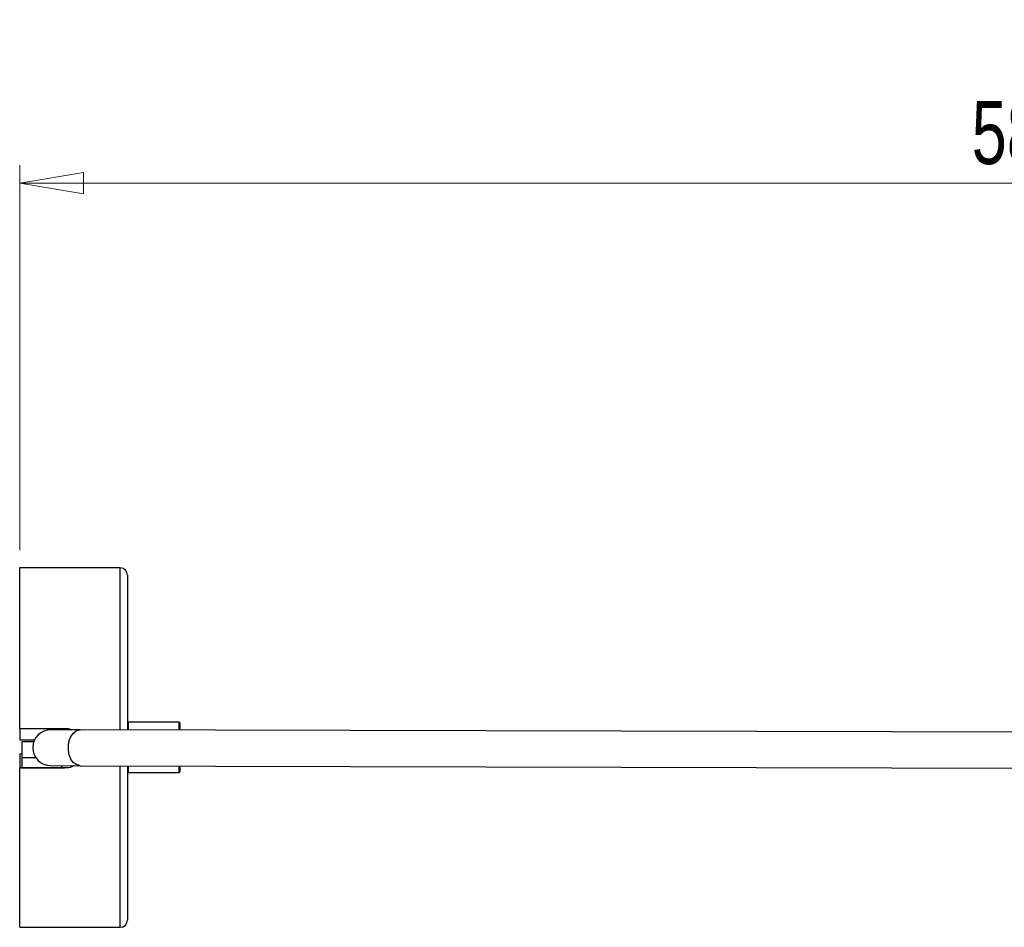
# Model space of a CAD drawing. Header units: millimetres. Extents: x 643 to 889, y 264 to 597.
# Tile 3 of 5: x 657 to 712, y 546 to 597. Entities that reach past the tile are written whole.
import ezdxf

# ---------------------------------------------------------------- set-up
doc = ezdxf.new("R2010")
doc.units = ezdxf.units.MM
doc.header["$PDSIZE"] = -1
doc.styles.add('SLDTEXTSTYLE0', font='TXT', dxfattribs={"width": 0.75})
doc.dimstyles.new('SLDDIMSTYLE1', dxfattribs={"dimtxt": 3.5, "dimasz": 3.556, "dimexe": 0, "dimexo": 0.0625, "dimgap": 0.875, "dimtad": 1, "dimdec": 0, "dimlfac": 5, "dimrnd": 1e-09, "dimzin": 12, "dimdsep": 46, "dimtxsty": 'SLDTEXTSTYLE0', "dimblk1": 'CLOSED', "dimblk2": 'CLOSED', "dimsah": 1, "dimcen": 0.09, "dimadec": 0, "dimazin": 3, "dimtol": 1, "dimtp": 82, "dimtm": 178, "dimtfac": 1, "dimtdec": 0, "dimtofl": 0, "dimtmove": 0, "dimatfit": 3, "dimldrblk": 'CLOSED', "dimfxl": 0, "dimfrac": 2, "dimtolj": 1, "dimtzin": 12, "dimarcsym": 0})

# ---------------------------------------------------------------- blocks, each defined once
blk = doc.blocks.new('_Closed')
at = {"color": 0, "linetype": 'ByBlock', "lineweight": -2}
for p, q in [((-1, 0.166667), (0, 0)), ((-1, 0.166667), (-1, -0.166667)), ((0, 0), (-1, -0.166667)), ((0, 0), (-1, 0))]:
    blk.add_line(p, q, dxfattribs=at)
blk = doc.blocks.new('_D_1')
at = {"color": 7, "linetype": 'Continuous', "lineweight": 0}
for p, q in [((657.471, 567.368), (657.471, 588.786)), ((775.034, 566.208), (775.034, 588.786)), ((657.471, 587.786), (775.034, 587.786))]:
    blk.add_line(p, q, dxfattribs=at)
at = {"color": 7, "linetype": 'Continuous', "lineweight": 18, "xscale": 3.556, "yscale": 3.556, "rotation": 180.0000000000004}
blk.add_blockref('_Closed', (657.471, 587.786), dxfattribs=at)
at = {"color": 7, "linetype": 'Continuous', "lineweight": 18, "xscale": 3.556, "yscale": 3.556}
blk.add_blockref('_Closed', (775.034, 587.786), dxfattribs=at)
at = {"color": 7, "linetype": 'Continuous', "lineweight": 18, "char_height": 3.5, "attachment_point": 1, "style": 'SLDTEXTSTYLE0'}
for s, insert in [('82', (722.335, 596.824)), ('+', (719.505, 596.824)), ('588', (710.454, 592.351)), ('178', (722.335, 592.298)), ('-', (720.145, 592.298))]:
    blk.add_mtext(s, dxfattribs=dict(at, insert=insert))

msp = doc.modelspace()

# ---------------------------------------------------------------- linework, layer by layer
at = {"color": 7, "linetype": 'Continuous', "lineweight": 25}
for p, q in [((663.071, 566.368), (657.471, 566.368)), ((657.471, 557.434), (657.471, 566.368)), ((663.471, 565.968), (663.471, 557.372)), ((657.471, 557.434), (659.971, 557.434)), ((657.471, 557.434), (657.471, 556.801)), ((660.846, 557.363), (659.199, 557.367)), ((728.979, 557.183), (660.846, 557.363)), ((666.351, 557.783), (663.531, 557.783)), ((663.531, 557.356), (663.531, 557.783)), ((666.391, 557.743), (666.391, 557.348)), ((657.471, 556.801), (658.271, 556.801)), ((658.247, 556.683), (657.596, 556.683)), ((657.596, 556.683), (657.596, 555.82)), ((657.596, 556.001), (657.471, 556.001)), ((657.596, 556.001), (657.471, 556.001)), ((657.471, 556.001), (657.471, 555.235)), ((657.471, 556.001), (657.471, 556.001)), ((657.596, 555.82), (657.596, 555.235)), ((659.971, 555.235), (657.471, 555.235)), ((657.471, 555.234), (657.471, 555.235)), ((657.471, 546.368), (657.471, 555.234)), ((659.971, 555.234), (657.471, 555.234)), ((659.193, 555.368), (660.841, 555.363)), ((659.796, 555.366), (659.796, 555.235)), ((659.971, 555.234), (659.971, 555.235)), ((660.841, 555.363), (716.086, 555.217)), ((663.471, 555.356), (663.471, 546.768)), ((663.531, 555.108), (663.531, 555.363)), ((663.531, 554.983), (663.531, 555.108)), ((666.391, 555.348), (666.391, 555.144)), ((666.391, 555.144), (666.391, 555.023)), ((663.531, 554.983), (666.351, 554.983)), ((657.471, 546.368), (663.071, 546.368))]:
    msp.add_line(p, q, dxfattribs=at)
at = {"color": 8, "linetype": 'Continuous', "lineweight": 25}
for p, q in [((663.071, 557.357), (663.071, 566.368)), ((666.351, 557.349), (666.351, 557.783)), ((657.596, 555.82), (658.359, 555.82)), ((663.071, 546.368), (663.071, 555.357)), ((666.351, 555.108), (666.351, 555.349)), ((666.351, 554.983), (666.351, 555.108))]:
    msp.add_line(p, q, dxfattribs=at)
at = {"color": 8, "linetype": 'Continuous', "lineweight": 25, "flags": 128}
msp.add_lwpolyline([(660.841, 555.363), (660.795, 555.366), (660.616, 555.421), (660.454, 555.547), (660.321, 555.733), (660.227, 555.966), (660.179, 556.229), (660.179, 556.501), (660.229, 556.763), (660.325, 556.996), (660.459, 557.181), (660.621, 557.306), (660.8, 557.361), (660.846, 557.363)], dxfattribs=at)
at = {"color": 7, "linetype": 'Continuous', "lineweight": 25}
for centre, radius, start, end in [((663.071, 565.968), 0.4, 0, 90), ((659.196, 556.368), 1, 89.8481, 269.8481), ((666.351, 557.743), 0.04, 0, 90), ((666.351, 555.023), 0.04, 270, 0), ((663.071, 546.768), 0.4, 270, 0)]:
    msp.add_arc(centre, radius, start, end, dxfattribs=at)
for points, knots in [([(659.971, 557.434), (660.099, 557.432), (660.232, 557.43), (660.344, 557.367), (660.348, 557.364)], [0, 0, 0, 0, 0.958573, 1, 1, 1, 1]), ([(660.479, 555.364), (660.469, 555.357), (660.36, 555.277), (660.175, 555.243), (660.012, 555.235), (659.971, 555.234)], [0, 0, 0, 0, 0.069723, 0.769073, 1, 1, 1, 1]), ([(660.478, 555.364), (660.468, 555.357), (660.359, 555.277), (660.175, 555.243), (660.012, 555.236), (659.971, 555.235)], [0, 0, 0, 0, 0.066696, 0.767883, 1, 1, 1, 1])]:
    msp.add_open_spline(points, degree=3, knots=knots, dxfattribs=at)
at = {"color": 7, "linetype": 'Continuous', "lineweight": 0}
msp.add_point((657.471, 566.368), dxfattribs=at)
msp.add_point((657.471, 566.368), dxfattribs=at)

# ---------------------------------------------------------------- dimensions: what is measured, and where the dimension line sits
at = {"color": 7, "linetype": 'Continuous', "lineweight": 18}
dim = msp.add_linear_dim(base=(775.034, 587.786), p1=(657.471, 566.368), p2=(775.034, 565.208), dimstyle='SLDDIMSTYLE1', dxfattribs=at)
dim.commit()
dim.dimension.update_dxf_attribs({"geometry": '_D_1', "text_midpoint": (720.274, 587.786), "dimtype": 160})

doc.saveas('drawing.dxf')
